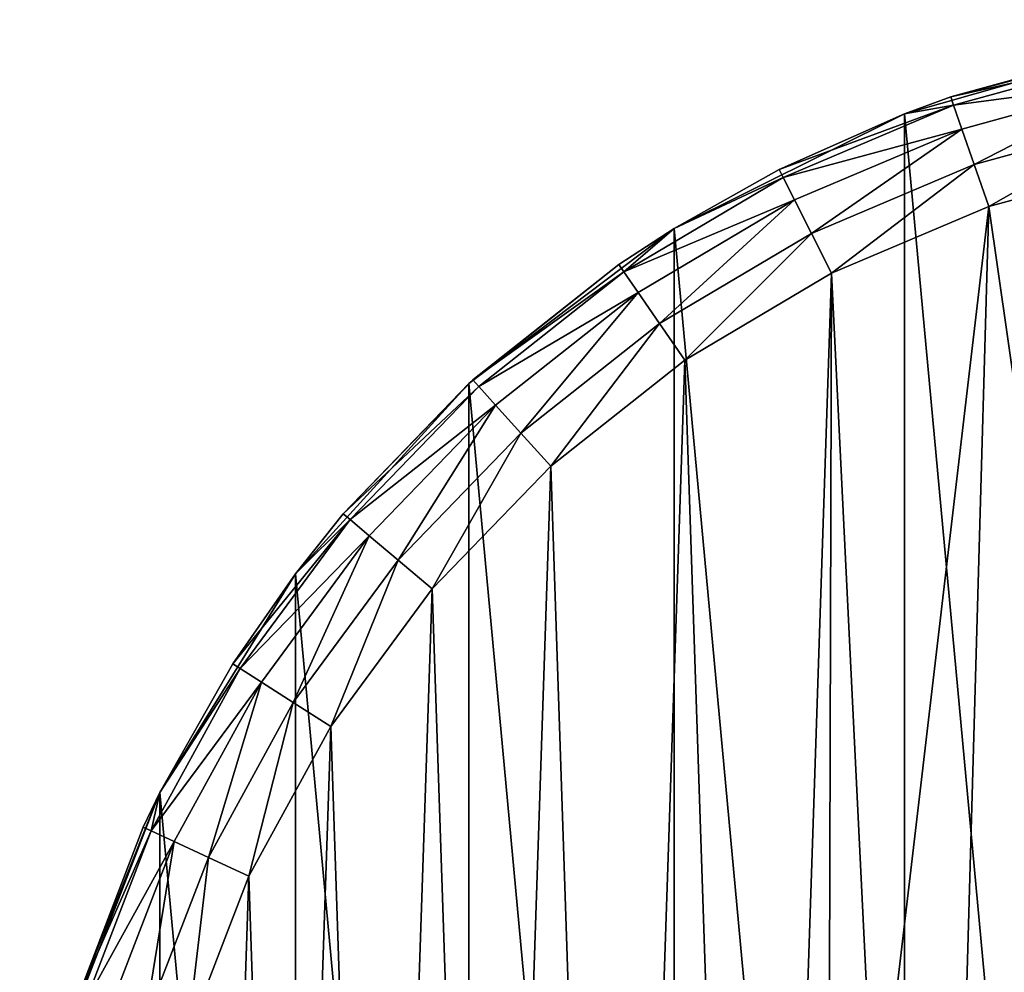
# Model space of a CAD drawing. Header units: millimetres. Extents: x 0 to 842, y 1 to 617.
# Tile 236 of 256: x 319 to 361, y 303 to 344. Entities that reach past the tile are written whole.
import ezdxf

# ---------------------------------------------------------------- set-up
doc = ezdxf.new("R2010")
doc.units = ezdxf.units.MM
doc.header["$LTSCALE"] = 25.4
doc.layers.get('0').update_dxf_attribs({"true_color": 0xff5454})

# ---------------------------------------------------------------- blocks, each defined once
blk = doc.blocks.new('MILL-9136.STL#1')
at = {"color": 250, "true_color": 0x262626}
mesh = blk.add_polyface(dxfattribs=at)
corners = [(344.201, -16.42, 177.2), (342.166, 5.536, 177.2), (342.166, -5.536, 177.2), (344.201, 16.42, 177.2), (348.2, -26.744, 177.2), (348.2, 26.744, 177.2), (354.029, -36.158, 177.2), (354.029, 36.158, 177.2), (361.488, -44.341, 177.2), (361.488, 44.341, 177.2), (370.324, -51.013, 177.2), (370.324, 51.013, 177.2), (380.236, -55.948, 177.2), (380.236, 55.948, 177.2), (390.885, -58.978, 177.2), (390.885, 58.978, 177.2), (401.91, -60, 177.2), (401.91, 60, 177.2), (412.935, -58.978, 177.2), (412.935, 58.978, 177.2), (423.585, -55.948, 177.2), (423.585, 55.948, 177.2), (433.496, -51.013, 177.2), (433.496, 51.013, 177.2), (442.332, -44.341, 177.2), (442.332, 44.341, 177.2), (449.791, -36.158, 177.2), (449.791, 36.158, 177.2), (455.62, -26.744, 177.2), (455.62, 26.744, 177.2), (459.62, -16.42, 177.2), (459.62, 16.42, 177.2), (461.654, -5.536, 177.2), (461.654, 5.536, 177.2)]
mesh.append_faces([[corners[k] for k in face] for face in [(0, 1, 2), (31, 32, 33)]], dxfattribs={"vtx0": -1, "color": 250})
mesh.append_faces([[corners[k] for k in face] for face in [(1, 0, 3), (3, 4, 5), (5, 6, 7), (7, 8, 9), (9, 10, 11), (11, 12, 13), (13, 14, 15), (15, 16, 17), (17, 18, 19), (19, 20, 21), (21, 22, 23), (23, 24, 25), (25, 26, 27), (27, 28, 29), (29, 30, 31)]], dxfattribs={"vtx0": -1, "vtx1": -1, "color": 250})
mesh.append_faces([[corners[k] for k in face] for face in [(3, 0, 4), (5, 4, 6), (7, 6, 8), (9, 8, 10), (11, 10, 12), (13, 12, 14), (15, 14, 16), (17, 16, 18), (19, 18, 20), (21, 20, 22), (23, 22, 24), (25, 24, 26), (27, 26, 28), (29, 28, 30), (31, 30, 32)]], dxfattribs={"vtx0": -1, "vtx2": -1, "color": 250})
mesh = blk.add_polyface(dxfattribs=at)
corners = [(390.885, 58.978, 177.2), (382.229, 56.68, 153), (380.236, 55.948, 177.2)]
mesh.append_faces([[corners[k] for k in face] for face in [(0, 1, 2)]], dxfattribs={"color": 250})
mesh = blk.add_polyface(dxfattribs=at)
corners = [(390.885, 58.978, 177.2), (389.959, 58.798, 153), (382.229, 56.68, 153)]
mesh.append_faces([[corners[k] for k in face] for face in [(0, 1, 2)]], dxfattribs={"color": 250})
mesh = blk.add_polyface(dxfattribs=at)
corners = [(382.229, 56.68, 153), (390.035, 58.425, 151.087), (382.354, 56.321, 151.087), (389.959, 58.798, 153)]
mesh.append_faces([[corners[k] for k in face] for face in [(0, 1, 2), (1, 0, 3)]], dxfattribs={"vtx0": -1, "color": 250})
mesh = blk.add_polyface(dxfattribs=at)
corners = [(382.354, 56.321, 151.087), (390.251, 57.363, 149.465), (382.709, 55.297, 149.465), (390.035, 58.425, 151.087)]
mesh.append_faces([[corners[k] for k in face] for face in [(0, 1, 2), (1, 0, 3)]], dxfattribs={"vtx0": -1, "color": 250})
mesh = blk.add_polyface(dxfattribs=at)
corners = [(390.251, 57.363, 149.465), (383.241, 53.764, 148.381), (382.709, 55.297, 149.465), (390.574, 55.773, 148.381)]
mesh.append_faces([[corners[k] for k in face] for face in [(0, 1, 2), (1, 0, 3)]], dxfattribs={"vtx0": -1, "color": 250})
mesh = blk.add_polyface(dxfattribs=at)
corners = [(380.236, 55.948, 177.2), (382.229, 56.68, 153), (380.236, 55.948, 153)]
mesh.append_faces([[corners[k] for k in face] for face in [(0, 1, 2)]], dxfattribs={"color": 250})
mesh = blk.add_polyface(dxfattribs=at)
corners = [(382.229, 56.68, 153), (382.354, 56.321, 151.087), (380.236, 55.948, 153)]
mesh.append_faces([[corners[k] for k in face] for face in [(0, 1, 2)]], dxfattribs={"color": 250})
mesh = blk.add_polyface(dxfattribs=at)
corners = [(380.236, 55.948, 177.2), (374.85, 53.551, 153), (370.324, 51.013, 177.2)]
mesh.append_faces([[corners[k] for k in face] for face in [(0, 1, 2)]], dxfattribs={"color": 250})
mesh = blk.add_polyface(dxfattribs=at)
corners = [(374.85, 53.551, 153), (382.354, 56.321, 151.087), (375.021, 53.211, 151.087)]
mesh.append_faces([[corners[k] for k in face] for face in [(0, 1, 2)]], dxfattribs={"color": 250})
mesh = blk.add_polyface(dxfattribs=at)
corners = [(380.236, 55.948, 153), (382.354, 56.321, 151.087), (374.85, 53.551, 153)]
mesh.append_faces([[corners[k] for k in face] for face in [(0, 1, 2)]], dxfattribs={"color": 250})
mesh = blk.add_polyface(dxfattribs=at)
corners = [(380.236, 55.948, 177.2), (380.236, 55.948, 153), (374.85, 53.551, 153)]
mesh.append_faces([[corners[k] for k in face] for face in [(0, 1, 2)]], dxfattribs={"color": 250})
mesh = blk.add_polyface(dxfattribs=at)
corners = [(375.021, 53.211, 151.087), (382.709, 55.297, 149.465), (375.51, 52.244, 149.465), (382.354, 56.321, 151.087)]
mesh.append_faces([[corners[k] for k in face] for face in [(0, 1, 2), (1, 0, 3)]], dxfattribs={"vtx0": -1, "color": 250})
mesh = blk.add_polyface(dxfattribs=at)
corners = [(390.574, 55.773, 148.381), (383.869, 51.957, 148), (383.241, 53.764, 148.381), (390.955, 53.898, 148)]
mesh.append_faces([[corners[k] for k in face] for face in [(0, 1, 2), (1, 0, 3)]], dxfattribs={"vtx0": -1, "color": 250})
mesh = blk.add_polyface(dxfattribs=at)
corners = [(382.709, 55.297, 149.465), (376.242, 50.796, 148.381), (375.51, 52.244, 149.465), (383.241, 53.764, 148.381)]
mesh.append_faces([[corners[k] for k in face] for face in [(0, 1, 2), (1, 0, 3)]], dxfattribs={"vtx0": -1, "color": 250})
mesh = blk.add_polyface(dxfattribs=at)
corners = [(347.676, 9.148, 148), (347.186, -5.505, 148), (346.941, 1.838, 148), (348.408, -12.75, 148), (349.38, 16.295, 148), (350.585, -19.767, 148), (352.02, 23.151, 148), (353.678, -26.432, 148), (355.551, 29.595, 148), (357.631, -32.625, 148), (359.909, 35.51, 148), (362.375, -38.236, 148), (365.017, 40.791, 148), (367.824, -43.164, 148), (370.783, 45.344, 148), (373.881, -47.322, 148), (377.105, 49.089, 148), (376.967, 3.586, 148), (378.987, 10.468, 148), (383.869, 51.957, 148), (382.865, 16.502, 148), (388.286, 21.2, 148), (390.955, 53.898, 148), (394.811, 24.179, 148), (398.237, 54.877, 148), (401.91, 25.2, 148), (405.584, 54.877, 148), (409.01, 24.179, 148), (412.865, 53.898, 148), (415.534, 21.2, 148), (419.952, 51.957, 148), (420.955, 16.502, 148), (426.716, 49.089, 148), (424.833, 10.468, 148), (426.854, 3.586, 148), (433.037, 45.344, 148), (426.854, -3.586, 148), (429.939, -47.322, 148), (435.996, -43.164, 148), (438.803, 40.791, 148), (441.446, -38.236, 148), (443.911, 35.51, 148), (446.189, -32.625, 148), (448.269, 29.595, 148), (450.142, -26.432, 148), (451.8, 23.151, 148), (453.235, -19.767, 148), (454.441, 16.295, 148), (455.412, -12.75, 148), (456.144, 9.148, 148), (456.634, -5.505, 148), (456.879, 1.838, 148), (376.967, -3.586, 148), (380.439, -50.636, 148), (378.987, -10.468, 148), (382.865, -16.502, 148), (387.379, -53.046, 148), (388.286, -21.2, 148), (394.579, -54.509, 148), (394.811, -24.179, 148), (401.91, -55, 148), (401.91, -25.2, 148), (409.01, -24.179, 148), (409.241, -54.509, 148), (415.534, -21.2, 148), (416.441, -53.046, 148), (420.955, -16.502, 148), (423.382, -50.636, 148), (424.833, -10.468, 148)]
mesh.append_faces([[corners[k] for k in face] for face in [(0, 1, 2), (50, 49, 51)]], dxfattribs={"vtx0": -1, "color": 250})
mesh.append_faces([[corners[k] for k in face] for face in [(1, 0, 3), (3, 4, 5), (5, 6, 7), (7, 8, 9), (9, 10, 11), (11, 12, 13), (13, 14, 15), (17, 16, 18), (18, 19, 20), (20, 19, 21), (21, 22, 23), (23, 24, 25), (25, 26, 27), (27, 28, 29), (29, 30, 31), (31, 32, 33), (33, 32, 34), (34, 35, 36), (37, 35, 38), (38, 39, 40), (40, 41, 42), (42, 43, 44), (44, 45, 46), (46, 47, 48), (48, 49, 50), (15, 52, 53), (52, 15, 17), (53, 55, 56), (56, 57, 58), (58, 59, 60), (60, 62, 63), (63, 64, 65), (65, 66, 67), (67, 68, 37)]], dxfattribs={"vtx0": -1, "vtx1": -1, "color": 250})
mesh.append_faces([[corners[k] for k in face] for face in [(15, 16, 17), (36, 35, 37)]], dxfattribs={"vtx0": -1, "vtx1": -1, "vtx2": -1, "color": 250})
mesh.append_faces([[corners[k] for k in face] for face in [(3, 0, 4), (5, 4, 6), (7, 6, 8), (9, 8, 10), (11, 10, 12), (13, 12, 14), (15, 14, 16), (18, 16, 19), (21, 19, 22), (23, 22, 24), (25, 24, 26), (27, 26, 28), (29, 28, 30), (31, 30, 32), (34, 32, 35), (38, 35, 39), (40, 39, 41), (42, 41, 43), (44, 43, 45), (46, 45, 47), (48, 47, 49), (53, 52, 54), (53, 54, 55), (56, 55, 57), (58, 57, 59), (60, 59, 61), (60, 61, 62), (63, 62, 64), (65, 64, 66), (67, 66, 68), (37, 68, 36)]], dxfattribs={"vtx0": -1, "vtx2": -1, "color": 250})
mesh = blk.add_polyface(dxfattribs=at)
corners = [(370.324, 51.013, 177.2), (374.85, 53.551, 153), (370.324, 51.013, 153)]
mesh.append_faces([[corners[k] for k in face] for face in [(0, 1, 2)]], dxfattribs={"color": 250})
mesh = blk.add_polyface(dxfattribs=at)
corners = [(374.85, 53.551, 153), (375.021, 53.211, 151.087), (370.324, 51.013, 153)]
mesh.append_faces([[corners[k] for k in face] for face in [(0, 1, 2)]], dxfattribs={"color": 250})
mesh = blk.add_polyface(dxfattribs=at)
corners = [(383.241, 53.764, 148.381), (377.105, 49.089, 148), (376.242, 50.796, 148.381), (383.869, 51.957, 148)]
mesh.append_faces([[corners[k] for k in face] for face in [(0, 1, 2), (1, 0, 3)]], dxfattribs={"vtx0": -1, "color": 250})
mesh = blk.add_polyface(dxfattribs=at)
corners = [(370.324, 51.013, 153), (375.021, 53.211, 151.087), (368.169, 49.153, 151.087)]
mesh.append_faces([[corners[k] for k in face] for face in [(0, 1, 2)]], dxfattribs={"color": 250})
mesh = blk.add_polyface(dxfattribs=at)
corners = [(368.169, 49.153, 151.087), (375.51, 52.244, 149.465), (368.782, 48.259, 149.465), (375.021, 53.211, 151.087)]
mesh.append_faces([[corners[k] for k in face] for face in [(0, 1, 2), (1, 0, 3)]], dxfattribs={"vtx0": -1, "color": 250})
mesh = blk.add_polyface(dxfattribs=at)
corners = [(375.51, 52.244, 149.465), (369.7, 46.922, 148.381), (368.782, 48.259, 149.465), (376.242, 50.796, 148.381)]
mesh.append_faces([[corners[k] for k in face] for face in [(0, 1, 2), (1, 0, 3)]], dxfattribs={"vtx0": -1, "color": 250})
mesh = blk.add_polyface(dxfattribs=at)
corners = [(370.324, 51.013, 177.2), (367.953, 49.466, 153), (361.488, 44.341, 177.2)]
mesh.append_faces([[corners[k] for k in face] for face in [(0, 1, 2)]], dxfattribs={"color": 250})
mesh = blk.add_polyface(dxfattribs=at)
corners = [(370.324, 51.013, 177.2), (370.324, 51.013, 153), (367.953, 49.466, 153)]
mesh.append_faces([[corners[k] for k in face] for face in [(0, 1, 2)]], dxfattribs={"color": 250})
mesh = blk.add_polyface(dxfattribs=at)
corners = [(370.324, 51.013, 153), (368.169, 49.153, 151.087), (367.953, 49.466, 153)]
mesh.append_faces([[corners[k] for k in face] for face in [(0, 1, 2)]], dxfattribs={"color": 250})
mesh = blk.add_polyface(dxfattribs=at)
corners = [(376.242, 50.796, 148.381), (370.783, 45.344, 148), (369.7, 46.922, 148.381), (377.105, 49.089, 148)]
mesh.append_faces([[corners[k] for k in face] for face in [(0, 1, 2), (1, 0, 3)]], dxfattribs={"vtx0": -1, "color": 250})
mesh = blk.add_polyface(dxfattribs=at)
corners = [(361.488, 44.341, 177.2), (367.953, 49.466, 153), (361.663, 44.499, 153)]
mesh.append_faces([[corners[k] for k in face] for face in [(0, 1, 2)]], dxfattribs={"color": 250})
mesh = blk.add_polyface(dxfattribs=at)
corners = [(361.663, 44.499, 153), (368.169, 49.153, 151.087), (361.918, 44.217, 151.087), (367.953, 49.466, 153)]
mesh.append_faces([[corners[k] for k in face] for face in [(0, 1, 2), (1, 0, 3)]], dxfattribs={"vtx0": -1, "color": 250})
mesh = blk.add_polyface(dxfattribs=at)
corners = [(361.918, 44.217, 151.087), (368.782, 48.259, 149.465), (362.645, 43.413, 149.465), (368.169, 49.153, 151.087)]
mesh.append_faces([[corners[k] for k in face] for face in [(0, 1, 2), (1, 0, 3)]], dxfattribs={"vtx0": -1, "color": 250})
mesh = blk.add_polyface(dxfattribs=at)
corners = [(368.782, 48.259, 149.465), (363.734, 42.21, 148.381), (362.645, 43.413, 149.465), (369.7, 46.922, 148.381)]
mesh.append_faces([[corners[k] for k in face] for face in [(0, 1, 2), (1, 0, 3)]], dxfattribs={"vtx0": -1, "color": 250})
mesh = blk.add_polyface(dxfattribs=at)
corners = [(369.7, 46.922, 148.381), (365.017, 40.791, 148), (363.734, 42.21, 148.381), (370.783, 45.344, 148)]
mesh.append_faces([[corners[k] for k in face] for face in [(0, 1, 2), (1, 0, 3)]], dxfattribs={"vtx0": -1, "color": 250})
mesh = blk.add_polyface(dxfattribs=at)
corners = [(361.663, 44.499, 153), (356.091, 38.738, 153), (361.488, 44.341, 177.2)]
mesh.append_faces([[corners[k] for k in face] for face in [(0, 1, 2)]], dxfattribs={"color": 250})
mesh = blk.add_polyface(dxfattribs=at)
corners = [(356.091, 38.738, 153), (361.918, 44.217, 151.087), (356.382, 38.492, 151.087), (361.663, 44.499, 153)]
mesh.append_faces([[corners[k] for k in face] for face in [(0, 1, 2), (1, 0, 3)]], dxfattribs={"vtx0": -1, "color": 250})
mesh = blk.add_polyface(dxfattribs=at)
corners = [(361.488, 44.341, 177.2), (356.091, 38.738, 153), (354.029, 36.158, 177.2)]
mesh.append_faces([[corners[k] for k in face] for face in [(0, 1, 2)]], dxfattribs={"color": 250})
mesh = blk.add_polyface(dxfattribs=at)
corners = [(356.382, 38.492, 151.087), (362.645, 43.413, 149.465), (357.209, 37.792, 149.465), (361.918, 44.217, 151.087)]
mesh.append_faces([[corners[k] for k in face] for face in [(0, 1, 2), (1, 0, 3)]], dxfattribs={"vtx0": -1, "color": 250})
mesh = blk.add_polyface(dxfattribs=at)
corners = [(362.645, 43.413, 149.465), (358.448, 36.745, 148.381), (357.209, 37.792, 149.465), (363.734, 42.21, 148.381)]
mesh.append_faces([[corners[k] for k in face] for face in [(0, 1, 2), (1, 0, 3)]], dxfattribs={"vtx0": -1, "color": 250})
mesh = blk.add_polyface(dxfattribs=at)
corners = [(363.734, 42.21, 148.381), (359.909, 35.51, 148), (358.448, 36.745, 148.381), (365.017, 40.791, 148)]
mesh.append_faces([[corners[k] for k in face] for face in [(0, 1, 2), (1, 0, 3)]], dxfattribs={"vtx0": -1, "color": 250})
mesh = blk.add_polyface(dxfattribs=at)
corners = [(356.091, 38.738, 153), (354.029, 36.158, 153), (354.029, 36.158, 177.2)]
mesh.append_faces([[corners[k] for k in face] for face in [(0, 1, 2)]], dxfattribs={"color": 250})
mesh = blk.add_polyface(dxfattribs=at)
corners = [(356.091, 38.738, 153), (356.382, 38.492, 151.087), (354.029, 36.158, 153)]
mesh.append_faces([[corners[k] for k in face] for face in [(0, 1, 2)]], dxfattribs={"color": 250})
mesh = blk.add_polyface(dxfattribs=at)
corners = [(356.382, 38.492, 151.087), (351.658, 32.08, 151.087), (351.337, 32.285, 153)]
mesh.append_faces([[corners[k] for k in face] for face in [(0, 1, 2)]], dxfattribs={"color": 250})
mesh = blk.add_polyface(dxfattribs=at)
corners = [(356.382, 38.492, 151.087), (351.337, 32.285, 153), (354.029, 36.158, 153)]
mesh.append_faces([[corners[k] for k in face] for face in [(0, 1, 2)]], dxfattribs={"color": 250})
mesh = blk.add_polyface(dxfattribs=at)
corners = [(351.658, 32.08, 151.087), (357.209, 37.792, 149.465), (352.571, 31.497, 149.465), (356.382, 38.492, 151.087)]
mesh.append_faces([[corners[k] for k in face] for face in [(0, 1, 2), (1, 0, 3)]], dxfattribs={"vtx0": -1, "color": 250})
mesh = blk.add_polyface(dxfattribs=at)
corners = [(357.209, 37.792, 149.465), (353.938, 30.624, 148.381), (352.571, 31.497, 149.465), (358.448, 36.745, 148.381)]
mesh.append_faces([[corners[k] for k in face] for face in [(0, 1, 2), (1, 0, 3)]], dxfattribs={"vtx0": -1, "color": 250})
mesh = blk.add_polyface(dxfattribs=at)
corners = [(358.448, 36.745, 148.381), (355.551, 29.595, 148), (353.938, 30.624, 148.381), (359.909, 35.51, 148)]
mesh.append_faces([[corners[k] for k in face] for face in [(0, 1, 2), (1, 0, 3)]], dxfattribs={"vtx0": -1, "color": 250})
mesh = blk.add_polyface(dxfattribs=at)
corners = [(354.029, 36.158, 177.2), (351.337, 32.285, 153), (348.2, 26.744, 177.2)]
mesh.append_faces([[corners[k] for k in face] for face in [(0, 1, 2)]], dxfattribs={"color": 250})
mesh = blk.add_polyface(dxfattribs=at)
corners = [(354.029, 36.158, 153), (351.337, 32.285, 153), (354.029, 36.158, 177.2)]
mesh.append_faces([[corners[k] for k in face] for face in [(0, 1, 2)]], dxfattribs={"color": 250})
mesh = blk.add_polyface(dxfattribs=at)
corners = [(351.337, 32.285, 153), (348.2, 26.744, 153), (348.2, 26.744, 177.2)]
mesh.append_faces([[corners[k] for k in face] for face in [(0, 1, 2)]], dxfattribs={"color": 250})
mesh = blk.add_polyface(dxfattribs=at)
corners = [(351.337, 32.285, 153), (351.658, 32.08, 151.087), (348.2, 26.744, 153)]
mesh.append_faces([[corners[k] for k in face] for face in [(0, 1, 2)]], dxfattribs={"color": 250})
mesh = blk.add_polyface(dxfattribs=at)
corners = [(351.658, 32.08, 151.087), (347.83, 25.096, 151.087), (348.2, 26.744, 153)]
mesh.append_faces([[corners[k] for k in face] for face in [(0, 1, 2)]], dxfattribs={"color": 250})
mesh = blk.add_polyface(dxfattribs=at)
corners = [(347.83, 25.096, 151.087), (352.571, 31.497, 149.465), (348.813, 24.64, 149.465), (351.658, 32.08, 151.087)]
mesh.append_faces([[corners[k] for k in face] for face in [(0, 1, 2), (1, 0, 3)]], dxfattribs={"vtx0": -1, "color": 250})
mesh = blk.add_polyface(dxfattribs=at)
corners = [(352.571, 31.497, 149.465), (350.285, 23.957, 148.381), (348.813, 24.64, 149.465), (353.938, 30.624, 148.381)]
mesh.append_faces([[corners[k] for k in face] for face in [(0, 1, 2), (1, 0, 3)]], dxfattribs={"vtx0": -1, "color": 250})
mesh = blk.add_polyface(dxfattribs=at)
corners = [(353.938, 30.624, 148.381), (352.02, 23.151, 148), (350.285, 23.957, 148.381), (355.551, 29.595, 148)]
mesh.append_faces([[corners[k] for k in face] for face in [(0, 1, 2), (1, 0, 3)]], dxfattribs={"vtx0": -1, "color": 250})
mesh = blk.add_polyface(dxfattribs=at)
corners = [(348.2, 26.744, 177.2), (344.604, 17.777, 153), (344.201, 16.42, 177.2)]
mesh.append_faces([[corners[k] for k in face] for face in [(0, 1, 2)]], dxfattribs={"color": 250})
mesh = blk.add_polyface(dxfattribs=at)
corners = [(348.2, 26.744, 177.2), (347.485, 25.256, 153), (344.604, 17.777, 153)]
mesh.append_faces([[corners[k] for k in face] for face in [(0, 1, 2)]], dxfattribs={"color": 250})
mesh = blk.add_polyface(dxfattribs=at)
corners = [(348.2, 26.744, 153), (347.485, 25.256, 153), (348.2, 26.744, 177.2)]
mesh.append_faces([[corners[k] for k in face] for face in [(0, 1, 2)]], dxfattribs={"color": 250})
mesh = blk.add_polyface(dxfattribs=at)
corners = [(348.2, 26.744, 153), (347.83, 25.096, 151.087), (347.485, 25.256, 153)]
mesh.append_faces([[corners[k] for k in face] for face in [(0, 1, 2)]], dxfattribs={"color": 250})
mesh = blk.add_polyface(dxfattribs=at)
corners = [(344.604, 17.777, 153), (347.83, 25.096, 151.087), (344.968, 17.664, 151.087), (347.485, 25.256, 153)]
mesh.append_faces([[corners[k] for k in face] for face in [(0, 1, 2), (1, 0, 3)]], dxfattribs={"vtx0": -1, "color": 250})
mesh = blk.add_polyface(dxfattribs=at)
corners = [(344.968, 17.664, 151.087), (348.813, 24.64, 149.465), (346.003, 17.343, 149.465), (347.83, 25.096, 151.087)]
mesh.append_faces([[corners[k] for k in face] for face in [(0, 1, 2), (1, 0, 3)]], dxfattribs={"vtx0": -1, "color": 250})
mesh = blk.add_polyface(dxfattribs=at)
corners = [(377.219, 5.041, 26.7), (376.894, -3.038, 26.7), (376.731, 1.015, 26.7), (377.705, -7.011, 26.7), (378.348, 8.936, 26.7), (379.143, -10.803, 26.7), (380.086, 12.6, 26.7), (381.171, -14.315, 26.7), (382.39, 15.938, 26.7), (383.736, -17.457, 26.7), (385.2, 18.862, 26.7), (386.772, -20.146, 26.7), (388.442, 21.299, 26.7), (390.199, -22.313, 26.7), (392.033, 23.183, 26.7), (393.93, -23.903, 26.7), (395.879, 24.468, 26.7), (397.868, -24.874, 26.7), (399.882, 25.118, 26.7), (401.91, -25.2, 26.7), (401.91, 25.2, 26.7), (403.938, 25.118, 26.7), (405.953, -24.874, 26.7), (407.941, 24.468, 26.7), (409.89, -23.903, 26.7), (411.788, 23.183, 26.7), (413.621, -22.313, 26.7), (415.379, 21.299, 26.7), (417.049, -20.146, 26.7), (418.621, 18.862, 26.7), (420.085, -17.457, 26.7), (421.43, 15.938, 26.7), (422.649, -14.315, 26.7), (423.734, 12.6, 26.7), (424.677, -10.803, 26.7), (425.473, 8.936, 26.7), (426.115, -7.011, 26.7), (426.601, 5.041, 26.7), (426.926, -3.038, 26.7), (427.09, 1.015, 26.7)]
mesh.append_faces([[corners[k] for k in face] for face in [(0, 1, 2), (38, 37, 39)]], dxfattribs={"vtx0": -1, "color": 250})
mesh.append_faces([[corners[k] for k in face] for face in [(1, 0, 3), (3, 4, 5), (5, 6, 7), (7, 8, 9), (9, 10, 11), (11, 12, 13), (13, 14, 15), (15, 16, 17), (17, 18, 19), (19, 21, 22), (22, 23, 24), (24, 25, 26), (26, 27, 28), (28, 29, 30), (30, 31, 32), (32, 33, 34), (34, 35, 36), (36, 37, 38)]], dxfattribs={"vtx0": -1, "vtx1": -1, "color": 250})
mesh.append_faces([[corners[k] for k in face] for face in [(3, 0, 4), (5, 4, 6), (7, 6, 8), (9, 8, 10), (11, 10, 12), (13, 12, 14), (15, 14, 16), (17, 16, 18), (19, 18, 20), (19, 20, 21), (22, 21, 23), (24, 23, 25), (26, 25, 27), (28, 27, 29), (30, 29, 31), (32, 31, 33), (34, 33, 35), (36, 35, 37)]], dxfattribs={"vtx0": -1, "vtx2": -1, "color": 250})
mesh = blk.add_polyface(dxfattribs=at)
corners = [(376.894, -3.038, 27.9), (377.219, 5.041, 27.9), (376.731, 1.015, 27.9), (377.705, -7.011, 27.9), (378.348, 8.936, 27.9), (379.143, -10.803, 27.9), (380.086, 12.6, 27.9), (381.171, -14.315, 27.9), (382.39, 15.938, 27.9), (383.736, -17.457, 27.9), (385.2, 18.862, 27.9), (386.772, -20.146, 27.9), (388.442, 21.299, 27.9), (390.199, -22.313, 27.9), (392.033, 23.183, 27.9), (393.93, -23.903, 27.9), (395.879, 24.468, 27.9), (397.868, -24.874, 27.9), (399.882, 25.118, 27.9), (401.91, -25.2, 27.9), (401.91, 25.2, 27.9), (405.953, -24.874, 27.9), (403.938, 25.118, 27.9), (407.941, 24.468, 27.9), (409.89, -23.903, 27.9), (411.788, 23.183, 27.9), (413.621, -22.313, 27.9), (415.379, 21.299, 27.9), (417.049, -20.146, 27.9), (418.621, 18.862, 27.9), (420.085, -17.457, 27.9), (421.43, 15.938, 27.9), (422.649, -14.315, 27.9), (423.734, 12.6, 27.9), (424.677, -10.803, 27.9), (425.473, 8.936, 27.9), (426.115, -7.011, 27.9), (426.601, 5.041, 27.9), (426.926, -3.038, 27.9), (427.09, 1.015, 27.9)]
mesh.append_faces([[corners[k] for k in face] for face in [(0, 1, 2), (37, 38, 39)]], dxfattribs={"vtx0": -1, "color": 250})
mesh.append_faces([[corners[k] for k in face] for face in [(1, 3, 4), (4, 5, 6), (6, 7, 8), (8, 9, 10), (10, 11, 12), (12, 13, 14), (14, 15, 16), (16, 17, 18), (18, 19, 20), (20, 21, 22), (22, 21, 23), (23, 24, 25), (25, 26, 27), (27, 28, 29), (29, 30, 31), (31, 32, 33), (33, 34, 35), (35, 36, 37)]], dxfattribs={"vtx0": -1, "vtx1": -1, "color": 250})
mesh.append_faces([[corners[k] for k in face] for face in [(1, 0, 3), (4, 3, 5), (6, 5, 7), (8, 7, 9), (10, 9, 11), (12, 11, 13), (14, 13, 15), (16, 15, 17), (18, 17, 19), (20, 19, 21), (23, 21, 24), (25, 24, 26), (27, 26, 28), (29, 28, 30), (31, 30, 32), (33, 32, 34), (35, 34, 36), (37, 36, 38)]], dxfattribs={"vtx0": -1, "vtx2": -1, "color": 250})
mesh = blk.add_polyface(dxfattribs=at)
corners = [(378.987, 10.468, 28), (376.967, -3.586, 28), (376.967, 3.586, 28), (378.987, -10.468, 28), (382.865, 16.502, 28), (382.865, -16.502, 28), (388.286, 21.2, 28), (388.286, -21.2, 28), (394.811, 24.179, 28), (394.811, -24.179, 28), (401.91, 25.2, 28), (401.91, -25.2, 28), (409.01, 24.179, 28), (409.01, -24.179, 28), (415.534, 21.2, 28), (415.534, -21.2, 28), (420.955, 16.502, 28), (420.955, -16.502, 28), (424.833, 10.468, 28), (424.833, -10.468, 28), (426.854, 3.586, 28), (426.854, -3.586, 28)]
mesh.append_faces([[corners[k] for k in face] for face in [(0, 1, 2), (19, 20, 21)]], dxfattribs={"vtx0": -1, "color": 250})
mesh.append_faces([[corners[k] for k in face] for face in [(1, 0, 3), (3, 4, 5), (5, 6, 7), (7, 8, 9), (9, 10, 11), (11, 12, 13), (13, 14, 15), (15, 16, 17), (17, 18, 19)]], dxfattribs={"vtx0": -1, "vtx1": -1, "color": 250})
mesh.append_faces([[corners[k] for k in face] for face in [(3, 0, 4), (5, 4, 6), (7, 6, 8), (9, 8, 10), (11, 10, 12), (13, 12, 14), (15, 14, 16), (17, 16, 18), (19, 18, 20)]], dxfattribs={"vtx0": -1, "vtx2": -1, "color": 250})
mesh = blk.add_polyface(dxfattribs=at)
corners = [(348.813, 24.64, 149.465), (347.552, 16.862, 148.381), (346.003, 17.343, 149.465), (350.285, 23.957, 148.381)]
mesh.append_faces([[corners[k] for k in face] for face in [(0, 1, 2), (1, 0, 3)]], dxfattribs={"vtx0": -1, "color": 250})
mesh = blk.add_polyface(dxfattribs=at)
corners = [(350.285, 23.957, 148.381), (349.38, 16.295, 148), (347.552, 16.862, 148.381), (352.02, 23.151, 148)]
mesh.append_faces([[corners[k] for k in face] for face in [(0, 1, 2), (1, 0, 3)]], dxfattribs={"vtx0": -1, "color": 250})
mesh = blk.add_polyface(dxfattribs=at)
corners = [(382.865, 16.502, 148), (388.286, 21.2, 28), (382.865, 16.502, 28), (388.286, 21.2, 148)]
mesh.append_faces([[corners[k] for k in face] for face in [(0, 1, 2), (1, 0, 3)]], dxfattribs={"vtx0": -1, "color": 250})

msp = doc.modelspace()

# ---------------------------------------------------------------- block references
at = {"color": 0}
msp.add_blockref('MILL-9136.STL#1', (-23.466, 283.901, -12.7), dxfattribs=at)

doc.saveas('drawing.dxf')
